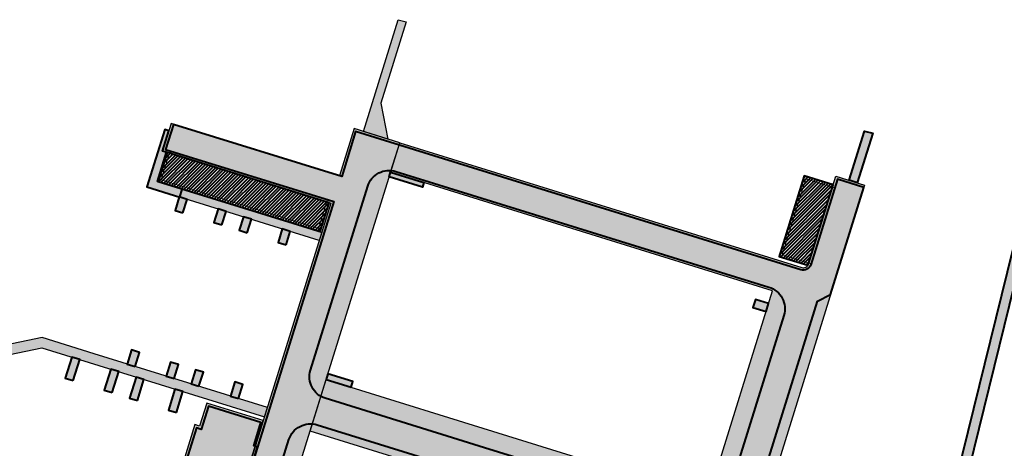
# Model space of a CAD drawing. Header units: metres. Extents: x 207669 to 209690, y 476021 to 477293.
# Tile 35 of 49: x 208481 to 208682, y 477160 to 477247. Entities that reach past the tile are written whole.
import ezdxf

# ---------------------------------------------------------------- set-up
doc = ezdxf.new("R2010")
doc.units = ezdxf.units.M
for name, color, linetype, lineweight, true_color in [('N-WE-VH-FUNDERING_GRANULAAT-G', 7, 'CONTINUOUS', 40, 0x99004c), ('N-WE-VH-FUNDERING_GRANULAAT_2-G', 7, 'CONTINUOUS', 15, 0x99004c), ('N-WE-VH-FUNDERING_ZANDBED-BREED-G', 7, 'CONTINUOUS', 30, 0xa57c00), ('N-WE-VH-FUNDERING_ZANDBED_BREED-A', 7, 'CONTINUOUS', 40, 0xa57c00), ('N-WE-VH-FUNDERING_ZANDBED_SMAL-A', 7, 'CONTINUOUS', 40, 0xa4de1b), ('N-WE-VH-FUNDERING_ZANDBED_SMAL-G', 7, 'CONTINUOUS', 30, 0x931077), ('N-WE-VH-FUNDERING_ZANDBED_VOETPAD-A', 220, 'CONTINUOUS', 40, 0xff00bf), ('N-WE-VH-VERHARDING_FUNDERING_GRANULAAT_ZAND-P-A', 7, 'CONTINUOUS', 40, 0xa57c00), ('N-WE-VH-VERHARDING_FUNDERING_GRANULAAT_ZAND-P-G', 7, 'CONTINUOUS', 40, 0xa57c00)]:
    doc.layers.add(name, color=color, linetype=linetype, lineweight=lineweight, true_color=true_color)

msp = doc.modelspace()

# ---------------------------------------------------------------- hatches: boundary and pattern name
at = {"layer": 'N-WE-VH-FUNDERING_ZANDBED_BREED-A', "transparency": 33554559}
h = msp.add_hatch(color=256, dxfattribs=at)
h.dxf.hatch_style = 1
edge = h.paths.add_edge_path()
edge.add_line((208558.759, 477222.357), (208549.448, 477225.249))
edge.add_line((208549.448, 477225.249), (208546.454, 477215.61))
edge.add_line((208546.454, 477215.61), (208512.154, 477226.264))
edge.add_line((208512.154, 477226.264), (208510.418, 477220.677))
edge.add_line((208510.418, 477220.677), (208544.719, 477210.023))
edge.add_line((208544.719, 477210.023), (208519.943, 477130.255))
edge.add_arc((208515.12, 477131.753), 5.05, 267.699, 342.74514, ccw=False)
edge.add_arc((208511.751, 477086.465), 40.366, 76.00045, 85.50166, ccw=False)
edge.add_arc((208512.258, 477088.056), 38.7, 68.52348, 76.15819, ccw=False)
edge.add_line((208526.427, 477124.069), (208528.034, 477123.436))
edge.add_line((208528.034, 477123.436), (208558.759, 477222.357))
h = msp.add_hatch(color=256, dxfattribs=at)
h.dxf.hatch_style = 1
edge = h.paths.add_edge_path()
edge.add_line((208556.89, 477216.34), (208558.759, 477222.357))
edge.add_line((208558.759, 477222.357), (208640.66, 477196.918))
edge.add_arc((208640.986, 477197.969), 1.1, 252.74514, 342.74514)
edge.add_line((208642.036, 477197.643), (208647.601, 477215.559))
edge.add_line((208647.601, 477215.559), (208653.465, 477213.738))
edge.add_line((208653.465, 477213.738), (208629.317, 477135.991))
edge.add_line((208629.317, 477135.991), (208540.502, 477163.577))
edge.add_line((208540.502, 477163.577), (208543.765, 477174.082))
edge.add_line((208543.765, 477174.082), (208621.597, 477149.907))
edge.add_line((208621.597, 477149.907), (208634.723, 477192.166))
edge.add_line((208634.723, 477192.166), (208556.89, 477216.34))
h = msp.add_hatch(color=256, dxfattribs=at)
h.dxf.hatch_style = 1
h.paths.add_polyline_path([(208520.524, 477132.126), (208530.957, 477165.714), (208519.43, 477169.295), (208517.959, 477164.561), (208517.021, 477164.911), (208514.684, 477157.387), (208515.639, 477157.09), (208512.691, 477147.6), (208511.753, 477147.95), (208509.418, 477140.431), (208510.373, 477140.135), (208508.894, 477135.373), (208520.421, 477131.793)])
at = {"layer": 'N-WE-VH-FUNDERING_ZANDBED_SMAL-A', "transparency": 33554559}
h = msp.add_hatch(color=256, dxfattribs=at)
h.dxf.hatch_style = 1
h.paths.add_polyline_path([(208556.368, 477223.1), (208551.352, 477224.658), (208558.433, 477247.455), (208560.083, 477247.038), (208554.915, 477230.399)])
h = msp.add_hatch(color=256, dxfattribs=at)
h.dxf.hatch_style = 1
h.paths.add_polyline_path([(208542.37, 477202.46), (208513.922, 477211.296), (208514.426, 477212.919), (208542.874, 477204.083)])
h = msp.add_hatch(color=256, dxfattribs=at)
h.dxf.hatch_style = 1
h.paths.add_polyline_path([(208485.82, 477180.561), (208531.191, 477166.469), (208531.784, 477168.379), (208496.529, 477179.329), (208485.919, 477182.625), (208457.261, 477176.645), (208414.403, 477181.892), (208413.856, 477177.425), (208411.841, 477177.672), (208411.598, 477175.687), (208415.598, 477175.197), (208416.145, 477179.664), (208457.346, 477174.62)])
at = {"layer": 'N-WE-VH-FUNDERING_ZANDBED_VOETPAD-A', "transparency": 33554559}
h = msp.add_hatch(color=256, dxfattribs=at)
h.dxf.hatch_style = 1
h.paths.add_polyline_path([(208513.922, 477211.296), (208514.426, 477212.919), (208509.385, 477214.485), (208511.23, 477220.425), (208510.418, 477220.677), (208511.694, 477224.784), (208510.882, 477225.036), (208507.257, 477213.366)])
h = msp.add_hatch(color=256, dxfattribs=at)
h.dxf.hatch_style = 1
h.paths.add_polyline_path([(208651.989, 477214.196), (208650.366, 477214.7), (208653.483, 477224.734), (208655.142, 477224.344)])
h = msp.add_hatch(color=256, dxfattribs=at)
h.dxf.hatch_style = 1
h.paths.add_polyline_path([(208563.671, 477214.234), (208563.389, 477213.327), (208556.609, 477215.433), (208556.89, 477216.34)])
h = msp.add_hatch(color=256, dxfattribs=at)
h.dxf.hatch_style = 1
h.paths.add_polyline_path([(208697.548, 477124.222), (208669.128, 477133.05), (208657.754, 477086.844), (208655.841, 477087.438), (208667.215, 477133.644), (208657.897, 477136.538), (208658.149, 477137.35), (208634.637, 477144.653), (208634.385, 477143.841), (208631.986, 477144.586), (208632.579, 477146.496), (208667.694, 477135.589), (208687.12, 477214.561), (208689.062, 477214.083), (208669.607, 477134.995), (208698.585, 477125.995), (208701.561, 477123.171), (208700.194, 477121.711)])
h = msp.add_hatch(color=256, dxfattribs=at)
h.dxf.hatch_style = 1
h.paths.add_polyline_path([(208514.593, 477208.064), (208515.449, 477210.821), (208513.826, 477211.325), (208512.97, 477208.568)])
h = msp.add_hatch(color=256, dxfattribs=at)
h.dxf.hatch_style = 1
h.paths.add_polyline_path([(208522.52, 477205.602), (208523.377, 477208.359), (208521.753, 477208.863), (208520.897, 477206.106)])
h = msp.add_hatch(color=256, dxfattribs=at)
h.dxf.hatch_style = 1
h.paths.add_polyline_path([(208527.677, 477204), (208528.534, 477206.757), (208526.91, 477207.261), (208526.054, 477204.505)])
h = msp.add_hatch(color=256, dxfattribs=at)
h.dxf.hatch_style = 1
h.paths.add_polyline_path([(208535.604, 477201.538), (208536.46, 477204.295), (208534.837, 477204.799), (208533.98, 477202.043)])
h = msp.add_hatch(color=256, dxfattribs=at)
h.dxf.hatch_style = 1
h.paths.add_polyline_path([(208633.914, 477189.563), (208631.24, 477190.394), (208630.736, 477188.77), (208633.41, 477187.94)])
h = msp.add_hatch(color=256, dxfattribs=at)
h.dxf.hatch_style = 1
h.paths.add_polyline_path([(208504.865, 477176.74), (208505.755, 477179.605), (208504.131, 477180.109), (208503.241, 477177.244)])
h = msp.add_hatch(color=256, dxfattribs=at)
h.dxf.hatch_style = 1
h.paths.add_polyline_path([(208492.209, 477173.877), (208493.564, 477178.156), (208491.94, 477178.66), (208490.609, 477174.374)])
h = msp.add_hatch(color=256, dxfattribs=at)
h.dxf.hatch_style = 1
h.paths.add_polyline_path([(208512.791, 477174.278), (208513.681, 477177.143), (208512.058, 477177.647), (208511.168, 477174.782)])
h = msp.add_hatch(color=256, dxfattribs=at)
h.dxf.hatch_style = 1
h.paths.add_polyline_path([(208500.159, 477171.407), (208501.491, 477175.694), (208499.867, 477176.198), (208498.536, 477171.911)])
h = msp.add_hatch(color=256, dxfattribs=at)
h.dxf.hatch_style = 1
h.paths.add_polyline_path([(208517.853, 477172.706), (208518.742, 477175.571), (208517.119, 477176.075), (208516.229, 477173.21)])
h = msp.add_hatch(color=256, dxfattribs=at)
h.dxf.hatch_style = 1
h.paths.add_polyline_path([(208548.852, 477172.502), (208549.208, 477173.648), (208544.121, 477175.228), (208543.765, 477174.082)])
h = msp.add_hatch(color=256, dxfattribs=at)
h.dxf.hatch_style = 1
h.paths.add_polyline_path([(208505.316, 477169.805), (208506.648, 477174.092), (208505.024, 477174.596), (208503.693, 477170.31)])
h = msp.add_hatch(color=256, dxfattribs=at)
h.dxf.hatch_style = 1
h.paths.add_polyline_path([(208525.875, 477170.214), (208526.764, 477173.079), (208525.141, 477173.584), (208524.251, 477170.719)])
h = msp.add_hatch(color=256, dxfattribs=at)
h.dxf.hatch_style = 1
h.paths.add_polyline_path([(208513.242, 477167.343), (208514.574, 477171.63), (208512.95, 477172.134), (208511.619, 477167.848)])
at = {"layer": 'N-WE-VH-VERHARDING_FUNDERING_GRANULAAT_ZAND-P-A', "transparency": 33554559}
h = msp.add_hatch(dxfattribs=at)
h.set_pattern_fill('ANSI31', color=256, scale=0.15)
h.set_pattern_definition([(45, (208509.5431, 477204.2428), (-0.3367596, 0.3367596), [])])
h.paths.add_polyline_path([(208511.373, 477220.38), (208509.543, 477214.488), (208542.529, 477204.243), (208544.359, 477210.135)])
h = msp.add_hatch(dxfattribs=at)
h.set_pattern_fill('ANSI31', color=256, scale=0.15)
h.set_pattern_definition([(45, (208636.05995, 477197.383), (-0.33676, 0.33676), [])])
edge = h.paths.add_edge_path()
edge.add_line((208647.048, 477213.779), (208641.156, 477215.609))
edge.add_line((208641.156, 477215.609), (208636.06, 477199.202))
edge.add_line((208636.06, 477199.202), (208641.917, 477197.383))
edge.add_arc((208640.986, 477197.969), 1.1, 327.81337, 342.74514)
edge.add_line((208642.036, 477197.643), (208647.048, 477213.779))

# ---------------------------------------------------------------- linework, layer by layer
at = {"layer": 'N-WE-VH-FUNDERING_GRANULAAT-G', "flags": 128}
for points in [[(208642.514, 477197.494, -0.4142136), (208640.511, 477196.441), (208549.777, 477224.623), (208546.932, 477215.462), (208512.631, 477226.115), (208511.044, 477221.006), (208545.345, 477210.352), (208520.42, 477130.106, -0.3588015), (208514.52, 477126.235), (208516.388, 477126.032, -0.0667242), (208526.243, 477123.604), (208529.324, 477122.392, -0.3927936), (208526.056, 477129.203), (208536.189, 477161.827, -0.4142136), (208541.947, 477164.856), (208627.791, 477138.193), (208643.902, 477190.062), (208646.543, 477191.451), (208653.316, 477213.26), (208647.93, 477214.933)], [(208557.994, 477216.521), (208634.002, 477192.913, -0.4142136), (208637.03, 477187.156), (208625.373, 477149.624, -0.4142136), (208619.678, 477146.629), (208576.044, 477160.181), (208568.405, 477162.554), (208543.575, 477170.267, -0.4142136), (208540.579, 477175.961), (208552.236, 477213.493, -0.4142136)]]:
    msp.add_lwpolyline(points, format="xyb", close=True, dxfattribs=at)
msp.add_lwpolyline([(208529.809, 477160.333), (208528.997, 477160.585), (208530.474, 477165.341), (208519.759, 477168.669), (208518.28, 477163.908), (208517.342, 477164.258), (208515.31, 477157.716), (208516.265, 477157.419), (208514.788, 477152.663), (208525.503, 477149.335), (208526.98, 477154.091), (208527.792, 477153.839)], close=True, dxfattribs=at)
at = {"layer": 'N-WE-VH-FUNDERING_GRANULAAT_2-G', "flags": 128}
for points in [[(208511.999, 477220.71), (208510.169, 477214.817), (208542.199, 477204.869), (208544.03, 477210.761), (208511.999, 477220.71)], [(208647.377, 477213.153), (208641.485, 477214.983), (208636.686, 477199.531), (208642.578, 477197.701), (208647.377, 477213.153)]]:
    msp.add_lwpolyline(points, close=True, dxfattribs=at)
at = {"layer": 'N-WE-VH-FUNDERING_ZANDBED-BREED-G', "flags": 128}
for points in [[(208544.719, 477210.023), (208519.943, 477130.255, -0.3396788), (208514.917, 477126.707, -0.0414806), (208521.516, 477125.632, -0.033325), (208526.427, 477124.069), (208528.034, 477123.436), (208558.759, 477222.357), (208549.448, 477225.249), (208546.454, 477215.61), (208512.154, 477226.264), (208510.418, 477220.677)], [(208640.66, 477196.918, 0.4142136), (208642.036, 477197.643), (208647.601, 477215.559), (208653.465, 477213.738), (208629.317, 477135.991), (208540.502, 477163.577), (208543.765, 477174.082), (208621.597, 477149.907), (208634.723, 477192.166), (208556.89, 477216.34), (208558.759, 477222.357)]]:
    msp.add_lwpolyline(points, format="xyb", close=True, dxfattribs=at)
msp.add_lwpolyline([(208520.524, 477132.126), (208530.957, 477165.714), (208519.43, 477169.295), (208517.959, 477164.561), (208517.021, 477164.911), (208514.684, 477157.387), (208515.639, 477157.09), (208512.691, 477147.6), (208511.753, 477147.95), (208509.418, 477140.431), (208510.373, 477140.135), (208508.894, 477135.373), (208520.421, 477131.793), (208520.524, 477132.126)], close=True, dxfattribs=at)
at = {"layer": 'N-WE-VH-FUNDERING_ZANDBED_SMAL-G', "flags": 128}
for points in [[(208556.368, 477223.1), (208551.352, 477224.658), (208558.433, 477247.455), (208560.083, 477247.038), (208554.915, 477230.399)], [(208542.37, 477202.46), (208513.922, 477211.296), (208514.426, 477212.919), (208542.874, 477204.083)], [(208485.82, 477180.561), (208531.191, 477166.469), (208531.784, 477168.379), (208496.529, 477179.329), (208485.919, 477182.625), (208457.261, 477176.645), (208414.403, 477181.892), (208413.856, 477177.425), (208411.841, 477177.672), (208411.598, 477175.687), (208415.598, 477175.197), (208416.145, 477179.664), (208457.346, 477174.62)]]:
    msp.add_lwpolyline(points, close=True, dxfattribs=at)
at = {"layer": 'N-WE-VH-FUNDERING_ZANDBED_VOETPAD-A', "flags": 128}
for points in [[(208513.922, 477211.296), (208514.426, 477212.919), (208509.385, 477214.485), (208511.23, 477220.425), (208510.418, 477220.677), (208511.694, 477224.784), (208510.882, 477225.036), (208507.257, 477213.366)], [(208651.989, 477214.196), (208650.366, 477214.7), (208653.483, 477224.734), (208655.142, 477224.344)], [(208563.671, 477214.234), (208563.389, 477213.327), (208556.609, 477215.433), (208556.89, 477216.34)], [(208697.548, 477124.222), (208669.128, 477133.05), (208657.754, 477086.844), (208655.841, 477087.438), (208667.215, 477133.644), (208657.897, 477136.538), (208658.149, 477137.35), (208634.637, 477144.653), (208634.385, 477143.841), (208631.986, 477144.586), (208632.579, 477146.496), (208667.694, 477135.589), (208687.12, 477214.561), (208689.062, 477214.083), (208669.607, 477134.995), (208698.585, 477125.995), (208701.561, 477123.171), (208700.194, 477121.711), (208697.548, 477124.222)], [(208514.593, 477208.064), (208515.449, 477210.821), (208513.826, 477211.325), (208512.97, 477208.568)], [(208522.52, 477205.602), (208523.377, 477208.359), (208521.753, 477208.863), (208520.897, 477206.106)], [(208527.677, 477204), (208528.534, 477206.757), (208526.91, 477207.261), (208526.054, 477204.505)], [(208535.604, 477201.538), (208536.46, 477204.295), (208534.837, 477204.799), (208533.98, 477202.043)], [(208633.914, 477189.563), (208631.24, 477190.394), (208630.736, 477188.77), (208633.41, 477187.94)], [(208504.865, 477176.74), (208505.755, 477179.605), (208504.131, 477180.109), (208503.241, 477177.244)], [(208492.209, 477173.877), (208493.564, 477178.156), (208491.94, 477178.66), (208490.609, 477174.374)], [(208512.791, 477174.278), (208513.681, 477177.143), (208512.058, 477177.647), (208511.168, 477174.782)], [(208500.159, 477171.407), (208501.491, 477175.694), (208499.867, 477176.198), (208498.536, 477171.911)], [(208517.853, 477172.706), (208518.742, 477175.571), (208517.119, 477176.075), (208516.229, 477173.21)], [(208548.852, 477172.502), (208549.208, 477173.648), (208544.121, 477175.228), (208543.765, 477174.082)], [(208505.316, 477169.805), (208506.648, 477174.092), (208505.024, 477174.596), (208503.693, 477170.31)], [(208525.875, 477170.214), (208526.764, 477173.079), (208525.141, 477173.584), (208524.251, 477170.719)], [(208513.242, 477167.343), (208514.574, 477171.63), (208512.95, 477172.134), (208511.619, 477167.848)]]:
    msp.add_lwpolyline(points, close=True, dxfattribs=at)
at = {"layer": 'N-WE-VH-VERHARDING_FUNDERING_GRANULAAT_ZAND-P-G', "flags": 128}
msp.add_lwpolyline([(208511.373, 477220.38), (208509.543, 477214.488), (208542.529, 477204.243), (208544.359, 477210.135), (208511.373, 477220.38)], close=True, dxfattribs=at)
msp.add_lwpolyline([(208647.048, 477213.779), (208641.156, 477215.609), (208636.06, 477199.202), (208641.917, 477197.383, 0.0652445), (208642.036, 477197.643), (208647.048, 477213.779)], format="xyb", close=True, dxfattribs=at)

doc.saveas('drawing.dxf')
